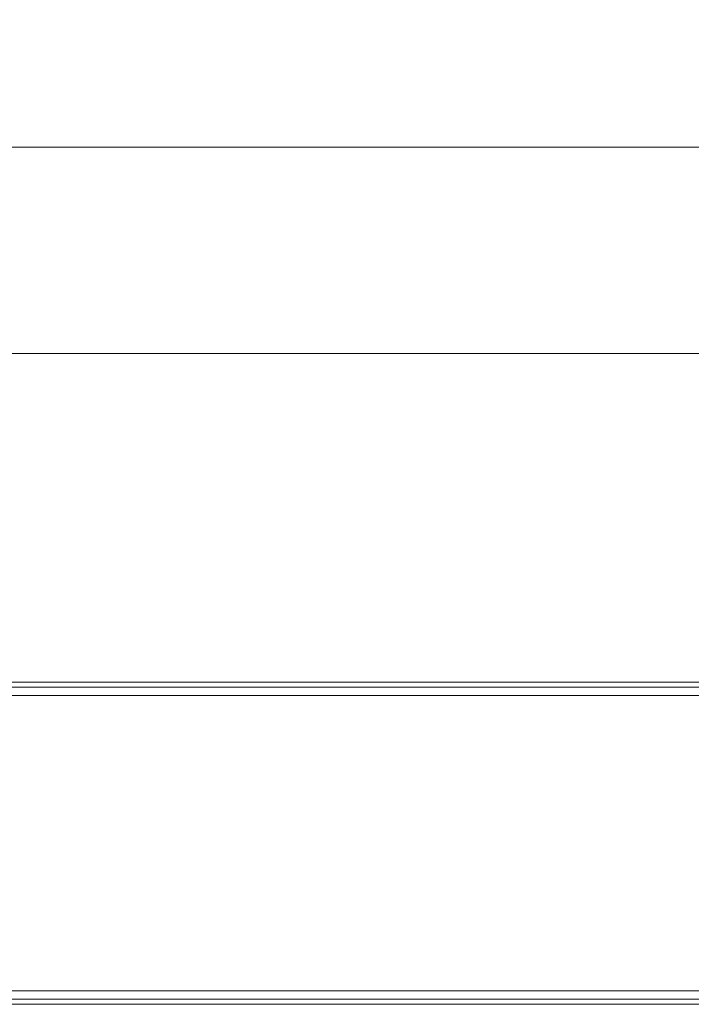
# Model space of a CAD drawing. Header units: millimetres. Extents: x 54 to 738, y 201 to 591.
# Tile 15 of 22: x 382 to 436, y 461 to 541. Entities that reach past the tile are written whole.
import ezdxf

# ---------------------------------------------------------------- set-up
doc = ezdxf.new("R2010")
doc.units = ezdxf.units.MM
doc.header["$LTSCALE"] = 3
doc.styles.add('SLDTEXTSTYLE0', font='TXT', dxfattribs={"width": 0.605})
doc.dimstyles.new('SLDDIMSTYLE0', dxfattribs={"dimtxt": 7.704956, "dimasz": 12, "dimexe": 0, "dimexo": 0.0625, "dimgap": 1.926239, "dimtad": 1, "dimdec": 0, "dimrnd": 1e-09, "dimzin": 12, "dimdsep": 46, "dimtxsty": 'SLDTEXTSTYLE0', "dimsah": 1, "dimcen": 0.09, "dimadec": 0, "dimazin": 3, "dimtfac": 1, "dimtdec": 0, "dimtofl": 0, "dimtmove": 0, "dimatfit": 3, "dimfxl": 1, "dimfrac": 2, "dimtolj": 1, "dimtzin": 12, "dimarcsym": 0})
doc.dimstyles.new('SLDDIMSTYLE1', dxfattribs={"dimtxt": 7.704956, "dimasz": 12, "dimexe": 0, "dimexo": 0.0625, "dimgap": 1.926239, "dimtad": 1, "dimrnd": 1e-09, "dimzin": 12, "dimdsep": 46, "dimtxsty": 'SLDTEXTSTYLE0', "dimsah": 1, "dimcen": 0.09, "dimadec": 0, "dimazin": 3, "dimtfac": 1, "dimtofl": 0, "dimtmove": 0, "dimatfit": 3, "dimfxl": 1, "dimfrac": 2, "dimtolj": 1, "dimtzin": 12, "dimarcsym": 0})

# ---------------------------------------------------------------- blocks, each defined once
blk = doc.blocks.new('*D1')
at = {"color": 7, "linetype": 'Continuous', "lineweight": 0}
for p, q in [((85.909, 481.485), (85.909, 533.811)), ((570.843, 481.485), (570.843, 533.811)), ((85.909, 530.811), (570.843, 530.811))]:
    blk.add_line(p, q, dxfattribs=at)
for points in [[(85.909, 530.811), (97.909, 528.561), (97.909, 533.061)], [(570.843, 530.811), (558.843, 533.061), (558.843, 528.561)]]:
    blk.add_solid(points, dxfattribs=at)
at = {"color": 7, "linetype": 'Continuous', "lineweight": 0, "insert": (310.394, 541.043, -27.488), "char_height": 7.9375, "attachment_point": 1, "style": 'SLDTEXTSTYLE0'}
blk.add_mtext('485', dxfattribs=at)
blk = doc.blocks.new('*D2')
at = {"color": 7, "linetype": 'Continuous', "lineweight": 0}
for p, q in [((90.876, 477.218), (90.876, 517.029)), ((565.876, 477.218), (565.876, 517.029)), ((90.876, 514.029), (565.876, 514.029))]:
    blk.add_line(p, q, dxfattribs=at)
for points in [[(90.876, 514.029), (102.876, 511.779), (102.876, 516.279)], [(565.876, 514.029), (553.876, 516.279), (553.876, 511.779)]]:
    blk.add_solid(points, dxfattribs=at)
at = {"color": 7, "linetype": 'Continuous', "lineweight": 0, "insert": (310.394, 524.261, -27.488), "char_height": 7.9375, "attachment_point": 1, "style": 'SLDTEXTSTYLE0'}
blk.add_mtext('475', dxfattribs=at)

msp = doc.modelspace()

# ---------------------------------------------------------------- linework, layer by layer
at = {"color": 7, "linetype": 'Continuous', "lineweight": 0}
for p, q in [((109.383, 487.305), (547.369, 487.305)), ((478.676, 486.899), (188.076, 486.899)), ((467.376, 486.218), (199.376, 486.218)), ((199.376, 462.218), (467.376, 462.218)), ((109.383, 461.131), (547.369, 461.131)), ((478.676, 461.537), (188.076, 461.537))]:
    msp.add_line(p, q, dxfattribs=at)

# ---------------------------------------------------------------- dimensions: what is measured, and where the dimension line sits
dim = msp.add_linear_dim(base=(570.843, 530.811), p1=(85.909, 478.485), p2=(570.843, 478.485), angle=0, dimstyle='SLDDIMSTYLE0', dxfattribs=at)
dim.commit()
dim.dimension.update_dxf_attribs({"geometry": '*D1', "text_midpoint": (322.741, 530.811), "dimtype": 160})
dim = msp.add_linear_dim(base=(565.876, 514.029), p1=(90.876, 474.218), p2=(565.876, 474.218), dimstyle='SLDDIMSTYLE1', dxfattribs=at)
dim.commit()
dim.dimension.update_dxf_attribs({"geometry": '*D2', "text_midpoint": (322.741, 514.029), "dimtype": 160})

doc.saveas('drawing.dxf')
